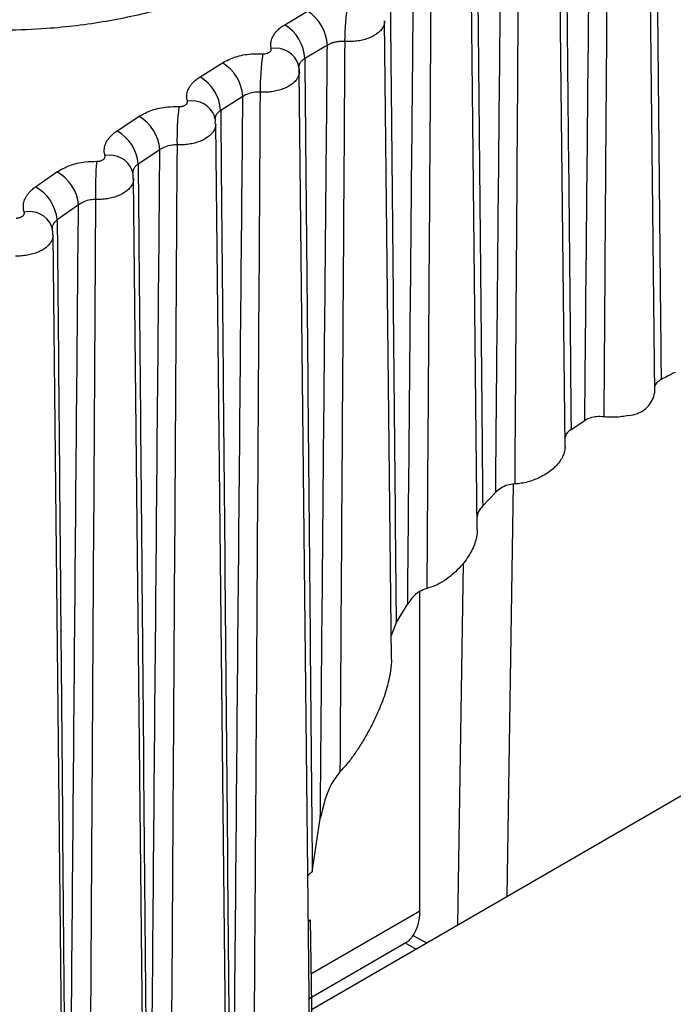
# Model space of a CAD drawing. Header units: millimetres. Extents: x -0.201 to 0.721, y -0.195 to 0.483.
# Tile 154 of 188: x 0.52624 to 0.53094, y 0.41142 to 0.41849. Entities that reach past the tile are written whole.
import ezdxf

# ---------------------------------------------------------------- set-up
doc = ezdxf.new("R2010")
doc.units = ezdxf.units.MM

msp = doc.modelspace()

# ---------------------------------------------------------------- linework, layer by layer
at = {"color": 7, "linetype": 'Continuous', "lineweight": 25}
for p, q in [((0.530807, 0.415811), (0.530768, 0.419487)), ((0.530163, 0.415429), (0.530123, 0.419167)), ((0.529532, 0.414832), (0.529489, 0.418833)), ((0.528148, 0.418457), (0.528312, 0.418554)), ((0.528915, 0.413905), (0.528866, 0.418485)), ((0.528455, 0.41831), (0.528292, 0.418214)), ((0.52754, 0.418083), (0.527701, 0.418184)), ((0.528243, 0.418183), (0.528245, 0.41817)), ((0.52825, 0.418144), (0.528251, 0.418141)), ((0.528408, 0.40367), (0.528253, 0.418122)), ((0.527847, 0.417942), (0.527688, 0.417842)), ((0.526943, 0.417695), (0.5271, 0.417799)), ((0.527648, 0.417768), (0.527649, 0.417767)), ((0.527808, 0.403201), (0.527652, 0.417745)), ((0.527251, 0.41756), (0.527095, 0.417456)), ((0.526357, 0.417293), (0.526511, 0.4174)), ((0.52722, 0.402568), (0.527062, 0.417353)), ((0.526666, 0.417164), (0.526513, 0.417056)), ((0.526644, 0.401914), (0.526483, 0.416948)), ((0.528341, 0.411385), (0.536976, 0.416376)), ((0.530206, 0.415551), (0.530305, 0.415615)), ((0.529791, 0.415158), (0.529745, 0.412196)), ((0.529571, 0.415003), (0.529664, 0.415099)), ((0.529392, 0.411992), (0.529432, 0.414591)), ((0.529119, 0.412094), (0.529119, 0.414387)), ((0.528949, 0.414161), (0.529032, 0.414298)), ((0.528949, 0.414161), (0.528913, 0.41407)), ((0.528346, 0.412373), (0.528404, 0.412756)), ((0.528337, 0.411641), (0.529119, 0.412094)), ((0.528331, 0.41203), (0.528344, 0.411221)), ((0.529071, 0.411916), (0.529168, 0.411863)), ((0.528325, 0.411465), (0.52903, 0.411873)), ((0.529013, 0.411863), (0.529092, 0.411819))]:
    msp.add_line(p, q, dxfattribs=at)
at = {"color": 7, "linetype": 'Continuous', "lineweight": 25, "flags": 128}
msp.add_lwpolyline([(0.528331, 0.41203), (0.528323, 0.412022), (0.528319, 0.412017)], dxfattribs=at)
at = {"color": 7, "linetype": 'Continuous', "lineweight": 25}
for centre, radius, start, end in [((0.530225, 0.418335), 0.0016461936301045, 170.249307, 179.923258), ((0.528149, 0.418295), 0.0003062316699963, 2.81989, 57.828106), ((0.527987, 0.418198), 0.0003058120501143, 3.033047, 58.123502), ((0.528083, 0.418116), 0.0001729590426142, 18.113321, 100.504023), ((0.529814, 0.417987), 0.001842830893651, 171.819623, 180.424485), ((0.527543, 0.417923), 0.0003046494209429, 3.618925, 58.939877), ((0.527384, 0.417822), 0.0003042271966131, 3.82985, 59.235465), ((0.52748, 0.417735), 0.0001769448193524, 21.215897, 100.182568), ((0.529457, 0.417629), 0.0020833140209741, 173.369416, 180.949666), ((0.526949, 0.417537), 0.0003030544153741, 4.410107, 60.053529), ((0.526793, 0.417432), 0.0003026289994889, 4.618442, 60.349081), ((0.526891, 0.417345), 0.000175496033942, 22.792749, 101.383766), ((0.529171, 0.417265), 0.0023835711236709, 174.898858, 181.497936), ((0.526366, 0.417136), 0.0003014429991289, 5.19284, 61.169278), ((0.526213, 0.417028), 0.0003010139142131, 5.398242, 61.464561), ((0.526314, 0.416942), 0.0001740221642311, 24.34776, 102.604148), ((0.554339, 0.370106), 0.0514733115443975, 117.021222, 117.146457), ((0.530612, 0.41585), 0.0001987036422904, 271.924581, 348.853495), ((0.528398, 0.412283), 0.0001038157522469, 119.894336, 142.633514)]:
    msp.add_arc(centre, radius, start, end, dxfattribs=at)
msp.add_ellipse((0.528759, 0.412294), major_axis=(-0.0002568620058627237, 0.0004290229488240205), ratio=0.587715, start_param=3.394140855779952, end_param=3.917739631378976, dxfattribs=at)
for points, knots in [([(0.5308171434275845, 0.4195560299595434), (0.5308188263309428, 0.4193905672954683), (0.530829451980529, 0.4183458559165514), (0.5308415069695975, 0.4171303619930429), (0.5308517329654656, 0.4160802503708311), (0.5308533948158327, 0.4159095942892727)], [0, 0, 0, 0, 0.1361465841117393, 0.8596131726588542, 1, 1, 1, 1]), ([(0.5303045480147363, 0.4156150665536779), (0.5303068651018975, 0.4158595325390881), (0.5303185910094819, 0.4170966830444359), (0.5303307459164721, 0.4183340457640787), (0.5303404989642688, 0.4193269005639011)], [0, 0, 0, 0, 0.1976040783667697, 1, 1, 1, 1]), ([(0.5304672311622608, 0.4193422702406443), (0.5304666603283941, 0.4192598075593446), (0.5304622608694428, 0.4186242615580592), (0.5304536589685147, 0.4173907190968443), (0.5304455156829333, 0.4162397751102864), (0.5304412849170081, 0.4156418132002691)], [0, 0, 0, 0, 0.0668462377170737, 0.5151889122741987, 1, 1, 1, 1]), ([(0.5301700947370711, 0.4192423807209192), (0.5301717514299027, 0.419076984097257), (0.530182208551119, 0.4180329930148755), (0.5301942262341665, 0.4168025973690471), (0.5302044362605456, 0.415737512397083), (0.5302062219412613, 0.415551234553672)], [0, 0, 0, 0, 0.1344443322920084, 0.8486187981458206, 1, 1, 1, 1]), ([(0.5296642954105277, 0.415099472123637), (0.5296665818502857, 0.41534496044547), (0.5296780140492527, 0.4165724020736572), (0.5296904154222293, 0.417873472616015), (0.5297007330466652, 0.4189291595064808), (0.5297014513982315, 0.4190026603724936)], [0, 0, 0, 0, 0.188702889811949, 0.9435144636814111, 1, 1, 1, 1]), ([(0.5298274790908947, 0.4190218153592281), (0.5298269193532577, 0.4189389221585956), (0.5298226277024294, 0.4183033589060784), (0.5298138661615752, 0.4170159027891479), (0.5298055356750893, 0.4158114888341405), (0.5298010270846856, 0.4151596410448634)], [0, 0, 0, 0, 0.0643813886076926, 0.4936284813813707, 1, 1, 1, 1]), ([(0.5295334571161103, 0.4189140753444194), (0.5295350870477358, 0.4187487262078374), (0.5295453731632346, 0.4177052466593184), (0.5295579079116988, 0.4164014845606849), (0.5295686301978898, 0.4152629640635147), (0.5295710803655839, 0.415002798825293)], [0, 0, 0, 0, 0.1268425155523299, 0.8004733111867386, 1, 1, 1, 1]), ([(0.5280190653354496, 0.4188777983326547), (0.5279920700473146, 0.4188625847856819), (0.5279107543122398, 0.4188167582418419), (0.5277643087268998, 0.4187456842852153), (0.5275751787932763, 0.4186680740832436), (0.5274065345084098, 0.4186109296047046), (0.5271731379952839, 0.4185430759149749), (0.5268649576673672, 0.4184745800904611), (0.5264835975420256, 0.4184282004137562), (0.5261482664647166, 0.4184146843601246), (0.5258563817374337, 0.4184212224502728), (0.5255674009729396, 0.4184465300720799), (0.525294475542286, 0.4184899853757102), (0.5250567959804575, 0.418543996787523), (0.5248839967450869, 0.4185942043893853), (0.5247466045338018, 0.4186409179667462), (0.5245942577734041, 0.4186990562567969), (0.5244407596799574, 0.4187685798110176), (0.5243352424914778, 0.4188273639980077), (0.5242999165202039, 0.4188470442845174)], [0, 0, 0, 0, 0.0273899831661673, 0.082504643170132, 0.1383626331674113, 0.1949810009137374, 0.2234832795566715, 0.3269591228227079, 0.4321976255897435, 0.5041166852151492, 0.5704176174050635, 0.644371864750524, 0.7168385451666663, 0.7768866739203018, 0.83095618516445, 0.8581513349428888, 0.893402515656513, 0.9643123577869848, 1, 1, 1, 1]), ([(0.5291980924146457, 0.4186867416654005), (0.5291975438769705, 0.4186033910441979), (0.529193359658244, 0.4179675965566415), (0.5291838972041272, 0.4165415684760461), (0.5291748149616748, 0.4151990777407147), (0.529169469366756, 0.4144089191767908)], [0, 0, 0, 0, 0.0584460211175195, 0.4458234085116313, 1, 1, 1, 1]), ([(0.5290320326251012, 0.4142981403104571), (0.529034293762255, 0.4145462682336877), (0.5290455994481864, 0.4157869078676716), (0.5290591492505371, 0.4172420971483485), (0.5290707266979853, 0.4184493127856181), (0.5290727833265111, 0.4186637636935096)], [0, 0, 0, 0, 0.1705304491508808, 0.852652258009, 1, 1, 1, 1]), ([(0.5289074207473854, 0.4185712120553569), (0.5289090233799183, 0.4184058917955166), (0.5289191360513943, 0.4173627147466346), (0.5289330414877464, 0.415892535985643), (0.5289450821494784, 0.4145875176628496), (0.5289490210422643, 0.4141606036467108)], [0, 0, 0, 0, 0.1124650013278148, 0.7096583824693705, 1, 1, 1, 1]), ([(0.528865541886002, 0.418484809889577), (0.5288655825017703, 0.4184822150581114), (0.5288656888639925, 0.4184754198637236), (0.5288637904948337, 0.4184644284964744), (0.5288600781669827, 0.4184520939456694), (0.5288526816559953, 0.4184360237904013), (0.5288418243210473, 0.4184205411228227), (0.5288277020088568, 0.4184060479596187), (0.528811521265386, 0.4183922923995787), (0.5287923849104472, 0.4183797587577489), (0.5287707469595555, 0.4183687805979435), (0.5287534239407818, 0.4183613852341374), (0.528735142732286, 0.4183548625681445), (0.52871574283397, 0.4183491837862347), (0.5286956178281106, 0.418344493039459), (0.5286750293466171, 0.4183408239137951), (0.5286540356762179, 0.4183381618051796), (0.5286324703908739, 0.4183365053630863), (0.5286126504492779, 0.4183359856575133), (0.5285948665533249, 0.4183362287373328), (0.5285844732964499, 0.4183368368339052), (0.5285792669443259, 0.4183371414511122)], [0, 0, 0, 0, 0.0310604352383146, 0.081339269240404, 0.1319878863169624, 0.180857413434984, 0.280256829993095, 0.3309056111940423, 0.3797754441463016, 0.4791755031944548, 0.5298246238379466, 0.5786946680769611, 0.6279040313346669, 0.6781835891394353, 0.7288329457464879, 0.7777030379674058, 0.8269124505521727, 0.8771920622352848, 0.9278414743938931, 0.9638532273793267, 1, 1, 1, 1]), ([(0.5280514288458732, 0.4182865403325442), (0.5280503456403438, 0.41829214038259), (0.5280481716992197, 0.4183033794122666), (0.5280479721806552, 0.4183205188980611), (0.5280501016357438, 0.4183378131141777), (0.5280547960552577, 0.4183549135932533), (0.5280618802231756, 0.4183716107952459), (0.5280712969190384, 0.4183878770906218), (0.5280831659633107, 0.4184038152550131), (0.5280959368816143, 0.418417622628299), (0.528112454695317, 0.418432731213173), (0.5281292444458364, 0.4184456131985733), (0.5281435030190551, 0.4184544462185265), (0.5281482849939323, 0.4184574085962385)], [0, 0, 0, 0, 0.0908795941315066, 0.1823909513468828, 0.2758926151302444, 0.3700809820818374, 0.461037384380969, 0.5526239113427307, 0.6461957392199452, 0.7404527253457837, 0.8047908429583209, 0.9345316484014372, 1, 1, 1, 1]), ([(0.5285792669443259, 0.4183371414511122), (0.5285734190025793, 0.418337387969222), (0.5285616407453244, 0.4183378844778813), (0.5285415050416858, 0.4183369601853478), (0.5285190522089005, 0.4183341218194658), (0.5284955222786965, 0.4183284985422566), (0.5284734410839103, 0.4183206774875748), (0.5284609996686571, 0.4183137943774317), (0.5284546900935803, 0.4183103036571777)], [0, 0, 0, 0, 0.1287856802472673, 0.2593854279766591, 0.441880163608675, 0.6296679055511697, 0.8121887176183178, 1, 1, 1, 1]), ([(0.5285792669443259, 0.4183371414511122), (0.5285787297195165, 0.4182533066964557), (0.5285746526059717, 0.4176170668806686), (0.5285633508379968, 0.4158687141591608), (0.5285523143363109, 0.4142044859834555), (0.5285449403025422, 0.4130925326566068)], [0, 0, 0, 0, 0.0479478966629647, 0.3638868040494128, 1, 1, 1, 1]), ([(0.5279898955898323, 0.4182489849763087), (0.5279921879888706, 0.4182489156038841), (0.528000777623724, 0.4182486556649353), (0.528015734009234, 0.4182505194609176), (0.528032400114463, 0.4182562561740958), (0.528044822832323, 0.4182648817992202), (0.5280521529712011, 0.4182754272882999), (0.5280516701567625, 0.4182828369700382), (0.5280514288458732, 0.4182865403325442)], [0, 0, 0, 0, 0.0678489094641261, 0.2542303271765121, 0.440734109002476, 0.6272611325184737, 0.8137049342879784, 0.9999999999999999, 0.9999999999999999, 0.9999999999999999, 0.9999999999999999]), ([(0.528404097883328, 0.4127564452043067), (0.5284063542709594, 0.4130114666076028), (0.5284176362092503, 0.4142865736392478), (0.5284343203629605, 0.4161377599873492), (0.5284492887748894, 0.4177342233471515), (0.5284546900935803, 0.4183103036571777)], [0, 0, 0, 0, 0.1377734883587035, 0.6888674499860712, 1, 1, 1, 1]), ([(0.5277005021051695, 0.4181841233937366), (0.5277305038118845, 0.4181994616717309), (0.5277904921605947, 0.4182301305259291), (0.5278954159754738, 0.4182499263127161), (0.5279623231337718, 0.4182492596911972), (0.5279898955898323, 0.4182489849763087)], [0, 0, 0, 0, 0.3703544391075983, 0.7405229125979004, 0.9999999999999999, 0.9999999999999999, 0.9999999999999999, 0.9999999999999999]), ([(0.5282921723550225, 0.4182138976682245), (0.5282901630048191, 0.4182126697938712), (0.5282841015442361, 0.4182089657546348), (0.5282769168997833, 0.4182035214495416), (0.5282699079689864, 0.418197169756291), (0.5282645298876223, 0.4181914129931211), (0.5282594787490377, 0.4181847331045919), (0.5282553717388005, 0.4181777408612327), (0.5282523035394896, 0.418170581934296), (0.5282503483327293, 0.4181633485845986), (0.5282494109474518, 0.4181570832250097), (0.528249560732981, 0.4181532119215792), (0.5282496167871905, 0.4181517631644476)], [0, 0, 0, 0, 0.0741669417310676, 0.2237340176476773, 0.2992104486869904, 0.4040989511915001, 0.5097157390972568, 0.617629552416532, 0.7263371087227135, 0.831223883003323, 0.9368389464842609, 0.9999999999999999, 0.9999999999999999, 0.9999999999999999, 0.9999999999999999]), ([(0.5282921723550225, 0.4182138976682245), (0.5282937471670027, 0.4180485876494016), (0.5283036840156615, 0.417005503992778), (0.5283217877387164, 0.4150586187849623), (0.5283377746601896, 0.4132767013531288), (0.5283458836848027, 0.4123728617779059)], [0, 0, 0, 0, 0.0849219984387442, 0.5358462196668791, 1, 1, 1, 1]), ([(0.5282530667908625, 0.4181218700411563), (0.5282531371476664, 0.4181201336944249), (0.5282533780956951, 0.4181141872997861), (0.5282518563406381, 0.4181040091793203), (0.5282474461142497, 0.418087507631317), (0.5282393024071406, 0.4180714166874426), (0.5282278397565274, 0.4180561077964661), (0.5282175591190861, 0.4180450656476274), (0.5282057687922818, 0.4180346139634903), (0.5281925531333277, 0.418024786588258), (0.5281777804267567, 0.4180155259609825), (0.5281617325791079, 0.4180070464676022), (0.5281446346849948, 0.4179994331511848), (0.5281265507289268, 0.4179926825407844), (0.5281073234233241, 0.4179867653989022), (0.528087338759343, 0.4179818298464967), (0.5280599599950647, 0.4179765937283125), (0.5280315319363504, 0.4179733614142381), (0.5280046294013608, 0.4179723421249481), (0.5279868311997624, 0.4179723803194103), (0.5279764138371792, 0.417972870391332), (0.5279711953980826, 0.4179731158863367)], [0, 0, 0, 0, 0.0209526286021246, 0.0717555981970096, 0.1229322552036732, 0.2223042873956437, 0.2727437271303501, 0.3239185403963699, 0.3732957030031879, 0.4230157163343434, 0.4738170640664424, 0.5249920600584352, 0.5743696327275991, 0.6240900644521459, 0.6748918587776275, 0.7260673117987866, 0.7754443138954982, 0.8758760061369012, 0.9270508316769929, 0.9634570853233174, 1, 1, 1, 1]), ([(0.5282498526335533, 0.4181220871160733), (0.528251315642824, 0.4181324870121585), (0.5282536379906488, 0.4181489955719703), (0.5282471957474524, 0.4181641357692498), (0.5282448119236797, 0.4181697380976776)], [0, 0, 0, 0, 0.6299699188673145, 1, 1, 1, 1]), ([(0.5282508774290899, 0.4181412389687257), (0.5282517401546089, 0.4181371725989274), (0.528253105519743, 0.4181307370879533), (0.5282530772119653, 0.41812425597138), (0.5282530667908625, 0.4181218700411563)], [0, 0, 0, 0, 0.631864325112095, 1, 1, 1, 1]), ([(0.5274482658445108, 0.4179089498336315), (0.5274470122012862, 0.4179145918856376), (0.52744449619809, 0.4179259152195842), (0.5274437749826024, 0.417943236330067), (0.5274453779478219, 0.4179607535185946), (0.527449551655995, 0.4179781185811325), (0.5274561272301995, 0.4179951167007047), (0.5274650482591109, 0.4180117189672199), (0.5274764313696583, 0.4180280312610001), (0.5274887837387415, 0.4180422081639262), (0.5275048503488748, 0.4180577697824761), (0.5275212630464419, 0.4180710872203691), (0.5275352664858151, 0.4180802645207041), (0.5275399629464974, 0.4180833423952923)], [0, 0, 0, 0, 0.0908579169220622, 0.182347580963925, 0.2758274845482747, 0.3699940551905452, 0.4609298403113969, 0.5524956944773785, 0.6460466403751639, 0.7402826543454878, 0.8046619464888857, 0.9344877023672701, 1, 1, 1, 1]), ([(0.5273877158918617, 0.4178698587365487), (0.5273900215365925, 0.4178698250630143), (0.5273954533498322, 0.4178697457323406), (0.5274040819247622, 0.417870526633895), (0.5274131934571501, 0.417872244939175), (0.527421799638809, 0.4178748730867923), (0.5274294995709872, 0.4178782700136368), (0.5274362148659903, 0.4178824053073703), (0.5274416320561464, 0.4178870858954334), (0.5274457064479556, 0.4178922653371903), (0.5274482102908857, 0.4178976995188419), (0.5274492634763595, 0.4179033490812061), (0.5274486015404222, 0.4179070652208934), (0.5274482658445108, 0.4179089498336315)], [0, 0, 0, 0, 0.0677660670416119, 0.1596484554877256, 0.2541918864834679, 0.3461369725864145, 0.4407367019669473, 0.5326825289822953, 0.6272800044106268, 0.7191699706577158, 0.8137137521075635, 0.905526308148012, 1, 1, 1, 1]), ([(0.5277676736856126, 0.4088724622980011), (0.527768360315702, 0.4089539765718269), (0.5277892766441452, 0.4114370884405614), (0.5278153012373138, 0.414460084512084), (0.5278423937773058, 0.4174025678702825), (0.5278473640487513, 0.4179423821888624)], [0, 0, 0, 0, 0.0269675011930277, 0.8214919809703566, 1, 1, 1, 1]), ([(0.5279711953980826, 0.4179731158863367), (0.527959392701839, 0.4179730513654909), (0.5279307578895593, 0.4179728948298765), (0.5278858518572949, 0.4179634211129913), (0.5278601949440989, 0.4179493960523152), (0.5278473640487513, 0.4179423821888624)], [0, 0, 0, 0, 0.259552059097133, 0.6297056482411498, 1, 1, 1, 1]), ([(0.5279711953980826, 0.4179731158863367), (0.5279619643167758, 0.4165093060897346), (0.5279459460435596, 0.4139692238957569), (0.5279275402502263, 0.4111607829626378), (0.5279050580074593, 0.407757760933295), (0.527889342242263, 0.4054310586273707), (0.5278754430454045, 0.4033732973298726)], [0, 0, 0, 0, 0.3007074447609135, 0.5218038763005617, 0.5770780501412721, 1, 1, 1, 1]), ([(0.5271001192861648, 0.4177994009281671), (0.5271296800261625, 0.4178154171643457), (0.5271887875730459, 0.4178474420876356), (0.5272931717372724, 0.4178692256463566), (0.5273601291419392, 0.4178696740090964), (0.5273877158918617, 0.4178698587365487)], [0, 0, 0, 0, 0.3703852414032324, 0.7405959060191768, 1, 1, 1, 1]), ([(0.5276878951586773, 0.4178422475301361), (0.5276859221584, 0.4178409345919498), (0.5276799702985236, 0.4178369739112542), (0.5276729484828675, 0.4178311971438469), (0.5276661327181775, 0.4178244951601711), (0.5276609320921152, 0.4178184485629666), (0.5276560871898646, 0.4178114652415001), (0.5276521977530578, 0.4178041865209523), (0.5276493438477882, 0.417796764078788), (0.5276476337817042, 0.4177892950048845), (0.5276469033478, 0.4177835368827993), (0.5276470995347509, 0.4177802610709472), (0.527647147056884, 0.4177794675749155)], [0, 0, 0, 0, 0.0764557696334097, 0.2306406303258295, 0.3084484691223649, 0.4164874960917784, 0.5252764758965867, 0.6364307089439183, 0.7484022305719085, 0.856438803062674, 0.9652253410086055, 1, 1, 1, 1]), ([(0.5276878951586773, 0.4178422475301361), (0.5276894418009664, 0.4176769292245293), (0.5276992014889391, 0.416633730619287), (0.5277210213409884, 0.4142407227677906), (0.5277428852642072, 0.4117530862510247), (0.5277596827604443, 0.4098063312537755), (0.5277647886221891, 0.4092096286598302), (0.5277676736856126, 0.4088724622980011)], [0, 0, 0, 0, 0.0553082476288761, 0.3490084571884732, 0.8004731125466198, 0.8872574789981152, 1, 1, 1, 1]), ([(0.5276483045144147, 0.4177447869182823), (0.5276497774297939, 0.4177568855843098), (0.5276520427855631, 0.4177754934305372), (0.5276444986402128, 0.4177923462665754), (0.5276418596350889, 0.4177982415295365)], [0, 0, 0, 0, 0.6501916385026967, 1, 1, 1, 1]), ([(0.5268563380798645, 0.4175171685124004), (0.5268549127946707, 0.4175228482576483), (0.5268520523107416, 0.4175342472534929), (0.5268508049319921, 0.4175517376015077), (0.5268518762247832, 0.4175694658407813), (0.526855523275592, 0.4175870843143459), (0.5268615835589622, 0.4176043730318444), (0.5268700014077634, 0.4176213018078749), (0.5268808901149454, 0.4176379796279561), (0.5268928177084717, 0.4176525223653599), (0.5269084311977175, 0.4176685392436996), (0.5269244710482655, 0.417682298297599), (0.5269382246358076, 0.4176918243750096), (0.526942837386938, 0.4176950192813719)], [0, 0, 0, 0, 0.0908177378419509, 0.1822671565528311, 0.2757064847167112, 0.3698323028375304, 0.4607288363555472, 0.5522551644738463, 0.6457655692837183, 0.7399606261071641, 0.8044180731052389, 0.9344046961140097, 1, 1, 1, 1]), ([(0.5276517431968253, 0.4177446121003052), (0.5276517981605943, 0.4177437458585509), (0.5276521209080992, 0.4177386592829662), (0.5276509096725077, 0.4177293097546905), (0.5276480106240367, 0.4177168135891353), (0.5276431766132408, 0.4177045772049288), (0.5276366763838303, 0.4176926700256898), (0.527628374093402, 0.4176809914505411), (0.5276151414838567, 0.4176660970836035), (0.5275987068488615, 0.4176522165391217), (0.5275794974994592, 0.4176396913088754), (0.5275637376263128, 0.417631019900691), (0.5275468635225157, 0.4176231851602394), (0.5275289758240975, 0.4176162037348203), (0.5275099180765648, 0.4176100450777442), (0.527490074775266, 0.4176048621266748), (0.5274697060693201, 0.417600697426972), (0.5274488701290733, 0.4175975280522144), (0.5274274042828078, 0.4175953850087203), (0.5274023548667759, 0.4175940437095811), (0.5273845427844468, 0.4175945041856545), (0.5273740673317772, 0.4175947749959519)], [0, 0, 0, 0, 0.010536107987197, 0.061868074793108, 0.1135776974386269, 0.1636455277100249, 0.2140635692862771, 0.2650240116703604, 0.3167274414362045, 0.417132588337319, 0.4680965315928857, 0.5198036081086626, 0.5696981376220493, 0.6199392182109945, 0.6712733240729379, 0.7229851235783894, 0.7728792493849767, 0.8231199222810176, 0.8744536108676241, 0.926164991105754, 0.9999999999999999, 0.9999999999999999, 0.9999999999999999, 0.9999999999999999]), ([(0.5271729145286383, 0.4085038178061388), (0.527173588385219, 0.4085853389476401), (0.5271941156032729, 0.4110686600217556), (0.5272196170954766, 0.4140871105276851), (0.5272461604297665, 0.4170250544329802), (0.5272509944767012, 0.4175601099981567)], [0, 0, 0, 0, 0.0270104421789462, 0.8228000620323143, 1, 1, 1, 1]), ([(0.5273740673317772, 0.4175947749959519), (0.5273622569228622, 0.4175944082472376), (0.527333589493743, 0.4175935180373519), (0.5272889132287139, 0.4175826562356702), (0.5272636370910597, 0.4175676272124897), (0.5272509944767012, 0.4175601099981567)], [0, 0, 0, 0, 0.2593609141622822, 0.6295472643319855, 1, 1, 1, 1]), ([(0.5273740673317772, 0.4175947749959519), (0.5273651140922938, 0.4161347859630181), (0.5273495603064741, 0.4135984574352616), (0.5273316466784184, 0.4107937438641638), (0.5273091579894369, 0.4073025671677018), (0.5272932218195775, 0.4048878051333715), (0.5272790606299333, 0.4027420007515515)], [0, 0, 0, 0, 0.2948141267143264, 0.5121582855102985, 0.5664943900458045, 1, 1, 1, 1]), ([(0.5267966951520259, 0.41747647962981), (0.5267990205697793, 0.4174764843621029), (0.526804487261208, 0.4174764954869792), (0.5268131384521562, 0.4174774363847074), (0.5268222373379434, 0.4174793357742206), (0.5268308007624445, 0.4174821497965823), (0.5268384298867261, 0.4174857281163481), (0.5268450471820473, 0.417490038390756), (0.5268503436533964, 0.4174948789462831), (0.5268542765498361, 0.4175002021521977), (0.526856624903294, 0.4175057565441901), (0.5268575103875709, 0.4175115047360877), (0.5268567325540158, 0.4175152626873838), (0.5268563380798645, 0.4175171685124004)], [0, 0, 0, 0, 0.068015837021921, 0.1598945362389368, 0.2544349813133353, 0.3463757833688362, 0.440970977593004, 0.532893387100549, 0.6274657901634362, 0.7193103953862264, 0.8138065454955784, 0.9055729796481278, 1, 1, 1, 1]), ([(0.5265109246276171, 0.4174004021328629), (0.5265400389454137, 0.4174170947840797), (0.5265982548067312, 0.417450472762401), (0.5267020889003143, 0.417474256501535), (0.5267690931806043, 0.4174758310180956), (0.5267966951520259, 0.41747647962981)], [0, 0, 0, 0, 0.370401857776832, 0.740641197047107, 1, 1, 1, 1]), ([(0.5270581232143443, 0.4173529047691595), (0.5270595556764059, 0.4173668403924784), (0.5270616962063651, 0.4173876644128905), (0.527052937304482, 0.4174062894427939), (0.5270500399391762, 0.41741245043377)], [0, 0, 0, 0, 0.6692090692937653, 1, 1, 1, 1]), ([(0.5270947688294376, 0.4174563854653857), (0.5270928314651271, 0.4174549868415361), (0.52708698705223, 0.4174507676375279), (0.5270801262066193, 0.4174446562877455), (0.5270735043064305, 0.4174376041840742), (0.5270684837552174, 0.4174312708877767), (0.5270638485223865, 0.4174239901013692), (0.527060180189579, 0.4174164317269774), (0.5270575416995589, 0.417408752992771), (0.5270560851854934, 0.417401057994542), (0.5270555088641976, 0.4173957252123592), (0.5270557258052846, 0.4173929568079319), (0.5270557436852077, 0.417392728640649)], [0, 0, 0, 0, 0.0785106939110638, 0.2368418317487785, 0.3167432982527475, 0.4275001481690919, 0.5390246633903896, 0.6529706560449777, 0.7677535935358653, 0.8784851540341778, 0.9899849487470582, 1, 1, 1, 1]), ([(0.5270947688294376, 0.4174563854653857), (0.5270962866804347, 0.4172910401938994), (0.5271058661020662, 0.4162475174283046), (0.5271276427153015, 0.4138136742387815), (0.5271494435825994, 0.4112844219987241), (0.5271658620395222, 0.4093437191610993), (0.5271704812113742, 0.4087936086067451), (0.5271729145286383, 0.4085038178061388)], [0, 0, 0, 0, 0.0554238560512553, 0.349789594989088, 0.8156996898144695, 0.9029130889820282, 1, 1, 1, 1]), ([(0.5270617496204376, 0.4173531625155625), (0.5270616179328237, 0.4173489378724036), (0.5270613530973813, 0.4173404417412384), (0.5270586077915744, 0.4173278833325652), (0.5270542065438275, 0.4173155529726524), (0.5270480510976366, 0.4173035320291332), (0.5270401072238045, 0.4172917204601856), (0.5270304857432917, 0.4172803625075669), (0.527019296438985, 0.4172695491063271), (0.527006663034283, 0.4172593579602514), (0.5269924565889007, 0.4172497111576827), (0.5269769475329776, 0.4172408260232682), (0.5269546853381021, 0.4172300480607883), (0.5269301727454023, 0.4172209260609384), (0.5269040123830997, 0.4172137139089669), (0.5268837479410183, 0.4172092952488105), (0.5268629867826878, 0.4172058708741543), (0.5268415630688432, 0.4172034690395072), (0.5268164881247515, 0.4172018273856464), (0.5267986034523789, 0.4172020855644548), (0.5267880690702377, 0.4172022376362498)], [0, 0, 0, 0, 0.0516793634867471, 0.1039317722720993, 0.1545186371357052, 0.2054593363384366, 0.2569480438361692, 0.3091874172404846, 0.359784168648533, 0.410734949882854, 0.4622340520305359, 0.5144842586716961, 0.5649103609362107, 0.667477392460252, 0.7197411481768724, 0.7701683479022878, 0.8209460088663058, 0.8728290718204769, 0.9250941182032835, 1, 1, 1, 1]), ([(0.5262758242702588, 0.4171113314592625), (0.5262742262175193, 0.4171170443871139), (0.5262710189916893, 0.4171285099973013), (0.5262692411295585, 0.4171461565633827), (0.5262697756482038, 0.4171640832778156), (0.5262728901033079, 0.4171819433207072), (0.5262784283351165, 0.4171995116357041), (0.5262863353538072, 0.4172167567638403), (0.5262967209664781, 0.4172337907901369), (0.526308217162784, 0.417248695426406), (0.5263233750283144, 0.4172651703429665), (0.5263390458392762, 0.4172793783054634), (0.5263525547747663, 0.417289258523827), (0.5263570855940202, 0.4172925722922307)], [0, 0, 0, 0, 0.0907578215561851, 0.18214719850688, 0.2755258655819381, 0.3695906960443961, 0.4604281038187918, 0.5518948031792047, 0.6453437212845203, 0.7394765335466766, 0.8040515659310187, 0.9342800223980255, 0.9999999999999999, 0.9999999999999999, 0.9999999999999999, 0.9999999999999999]), ([(0.5267880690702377, 0.4172022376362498), (0.5267762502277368, 0.4172015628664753), (0.5267475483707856, 0.4171999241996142), (0.5267031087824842, 0.4171876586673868), (0.5266782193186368, 0.4171716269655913), (0.526665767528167, 0.4171636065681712)], [0, 0, 0, 0, 0.2591622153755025, 0.6293710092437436, 1, 1, 1, 1]), ([(0.5267880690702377, 0.4172022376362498), (0.5267794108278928, 0.4157488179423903), (0.5267643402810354, 0.4132189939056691), (0.5267469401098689, 0.4104207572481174), (0.5267244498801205, 0.4068364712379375), (0.5267082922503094, 0.4043286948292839), (0.5266938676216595, 0.402089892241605)], [0, 0, 0, 0, 0.2884461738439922, 0.5020697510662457, 0.5554757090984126, 0.9999999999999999, 0.9999999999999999, 0.9999999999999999, 0.9999999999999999]), ([(0.5265893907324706, 0.4081292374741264), (0.526590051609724, 0.4082107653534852), (0.526610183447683, 0.4106942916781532), (0.5266351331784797, 0.41370543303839), (0.5266610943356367, 0.416636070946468), (0.526665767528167, 0.4171636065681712)], [0, 0, 0, 0, 0.0270783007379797, 0.8248671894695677, 1, 1, 1, 1]), ([(0.5262170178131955, 0.4170689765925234), (0.5262193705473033, 0.4170690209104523), (0.5262248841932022, 0.4170691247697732), (0.5262335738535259, 0.4170702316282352), (0.5262426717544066, 0.4170723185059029), (0.5262512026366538, 0.4170753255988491), (0.5262587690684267, 0.4170790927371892), (0.5262652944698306, 0.4170835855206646), (0.5262704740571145, 0.4170885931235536), (0.5262742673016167, 0.4170940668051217), (0.526276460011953, 0.4170997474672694), (0.5262771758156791, 0.4171055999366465), (0.5262762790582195, 0.4171094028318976), (0.5262758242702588, 0.4171113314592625)], [0, 0, 0, 0, 0.0683830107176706, 0.1602559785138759, 0.2547917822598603, 0.3467249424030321, 0.4413120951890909, 0.533199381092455, 0.6277341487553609, 0.7195130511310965, 0.813940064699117, 0.9056402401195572, 1, 1, 1, 1]), ([(0.5265129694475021, 0.4170564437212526), (0.526511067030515, 0.4170549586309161), (0.5265053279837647, 0.4170504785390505), (0.5264986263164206, 0.4170440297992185), (0.5264921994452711, 0.4170366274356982), (0.5264873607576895, 0.4170300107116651), (0.5264829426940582, 0.417022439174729), (0.5264794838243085, 0.4170146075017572), (0.5264771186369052, 0.4170066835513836), (0.5264757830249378, 0.4169991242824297), (0.5264757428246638, 0.4169942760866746), (0.5264757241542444, 0.4169920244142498)], [0, 0, 0, 0, 0.0807149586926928, 0.2434938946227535, 0.3256414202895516, 0.4392098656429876, 0.5535633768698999, 0.6703941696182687, 0.7880817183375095, 0.9015777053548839, 1, 1, 1, 1]), ([(0.5265129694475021, 0.4170564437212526), (0.5265144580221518, 0.4168910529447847), (0.5265238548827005, 0.4158469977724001), (0.5265455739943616, 0.4133713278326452), (0.5265672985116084, 0.4107994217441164), (0.5265833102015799, 0.4088676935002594), (0.5265874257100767, 0.4083678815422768), (0.5265893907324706, 0.4081292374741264)], [0, 0, 0, 0, 0.0555967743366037, 0.3509633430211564, 0.8320759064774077, 0.9198216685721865, 1, 1, 1, 1]), ([(0.5264794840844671, 0.4169473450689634), (0.5264807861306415, 0.4169629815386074), (0.5264826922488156, 0.4169858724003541), (0.5264727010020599, 0.417006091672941), (0.5264695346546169, 0.4170124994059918)], [0, 0, 0, 0, 0.6830878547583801, 1, 1, 1, 1]), ([(0.5264828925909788, 0.4169476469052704), (0.5264828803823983, 0.416944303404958), (0.526482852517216, 0.4169366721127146), (0.5264806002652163, 0.4169249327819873), (0.5264765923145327, 0.4169125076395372), (0.52647079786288, 0.4169003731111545), (0.5264632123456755, 0.4168884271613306), (0.526453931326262, 0.4168769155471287), (0.5264430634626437, 0.4168659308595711), (0.5264307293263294, 0.4168555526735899), (0.5264168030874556, 0.4168457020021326), (0.5264015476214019, 0.4168365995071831), (0.526379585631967, 0.4168255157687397), (0.5263553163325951, 0.4168160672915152), (0.5263293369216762, 0.4168085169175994), (0.5263091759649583, 0.4168038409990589), (0.5262884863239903, 0.4168001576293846), (0.5262671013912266, 0.4167974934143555), (0.5262419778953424, 0.4167955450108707), (0.5262239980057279, 0.4167955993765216), (0.5262133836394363, 0.4167956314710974)], [0, 0, 0, 0, 0.0411730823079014, 0.0939745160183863, 0.1450840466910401, 0.196551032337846, 0.248571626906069, 0.3013505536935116, 0.3524799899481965, 0.4039672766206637, 0.4560088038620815, 0.5088095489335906, 0.5597788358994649, 0.6634520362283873, 0.7162802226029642, 0.7672540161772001, 0.8185823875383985, 0.8710292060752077, 0.9238625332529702, 1, 1, 1, 1]), ([(0.5308533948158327, 0.4159095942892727), (0.5308416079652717, 0.4159024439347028), (0.53081897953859, 0.4158887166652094), (0.5308105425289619, 0.4158704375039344), (0.5308065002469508, 0.4158616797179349)], [0, 0, 0, 0, 0.5208868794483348, 1, 1, 1, 1]), ([(0.5304412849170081, 0.4156418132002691), (0.5304245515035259, 0.4156427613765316), (0.5303910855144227, 0.4156446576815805), (0.5303423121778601, 0.4156347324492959), (0.5303167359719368, 0.4156214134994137), (0.5303045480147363, 0.4156150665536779)], [0, 0, 0, 0, 0.3436128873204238, 0.6872085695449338, 1, 1, 1, 1]), ([(0.5306187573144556, 0.4156511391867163), (0.5306032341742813, 0.4156480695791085), (0.5305717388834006, 0.4156418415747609), (0.5305251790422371, 0.4156381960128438), (0.5304812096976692, 0.4156379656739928), (0.5304546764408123, 0.4156405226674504), (0.5304412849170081, 0.4156418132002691)], [0, 0, 0, 0, 0.2715307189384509, 0.5509155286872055, 0.7733438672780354, 1, 1, 1, 1]), ([(0.5302062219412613, 0.415551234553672), (0.5301945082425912, 0.4155420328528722), (0.5301732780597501, 0.4155253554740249), (0.5301658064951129, 0.4155044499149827), (0.5301624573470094, 0.4154950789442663)], [0, 0, 0, 0, 0.5517474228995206, 1, 1, 1, 1]), ([(0.530162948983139, 0.415429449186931), (0.5301626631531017, 0.4154208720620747), (0.5301620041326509, 0.4154010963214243), (0.5301524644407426, 0.4153691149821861), (0.5301349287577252, 0.4153346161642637), (0.5301096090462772, 0.4153006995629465), (0.5300775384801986, 0.4152685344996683), (0.5300390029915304, 0.4152386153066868), (0.5299952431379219, 0.415212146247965), (0.5299468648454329, 0.415189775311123), (0.5298975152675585, 0.4151735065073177), (0.5298481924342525, 0.4151627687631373), (0.5298168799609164, 0.4151606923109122), (0.5298010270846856, 0.4151596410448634)], [0, 0, 0, 0, 0.0687883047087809, 0.1586008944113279, 0.2509277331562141, 0.3424376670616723, 0.4364622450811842, 0.5305578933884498, 0.6272496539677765, 0.7236981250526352, 0.8229386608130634, 0.9103574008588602, 1, 1, 1, 1]), ([(0.5298010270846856, 0.4151596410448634), (0.5297840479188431, 0.4151577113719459), (0.5297501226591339, 0.415153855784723), (0.529701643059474, 0.4151318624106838), (0.5296766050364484, 0.4151101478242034), (0.5296642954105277, 0.415099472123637)], [0, 0, 0, 0, 0.3374652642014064, 0.6742732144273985, 0.9999999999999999, 0.9999999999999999, 0.9999999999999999, 0.9999999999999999]), ([(0.5295710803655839, 0.415002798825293), (0.5295585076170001, 0.4149876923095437), (0.5295385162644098, 0.4149636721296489), (0.5295329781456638, 0.4149365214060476), (0.5295309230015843, 0.4149264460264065)], [0, 0, 0, 0, 0.6289093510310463, 0.9999999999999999, 0.9999999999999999, 0.9999999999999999, 0.9999999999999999]), ([(0.5295312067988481, 0.4148320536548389), (0.5295312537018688, 0.4148224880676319), (0.5295313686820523, 0.4147990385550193), (0.5295232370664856, 0.4147589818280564), (0.5295078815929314, 0.4147128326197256), (0.5294841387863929, 0.4146640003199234), (0.5294525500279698, 0.4146144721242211), (0.5294121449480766, 0.4145643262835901), (0.5293638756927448, 0.41451625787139), (0.5293083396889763, 0.4144724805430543), (0.5292471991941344, 0.4144359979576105), (0.5291998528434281, 0.414416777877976), (0.5291735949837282, 0.4144099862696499), (0.529169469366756, 0.4144089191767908)], [0, 0, 0, 0, 0.0557804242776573, 0.1367426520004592, 0.2247093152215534, 0.3146734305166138, 0.4144737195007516, 0.5165903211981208, 0.6282442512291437, 0.7428983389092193, 0.8581393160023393, 0.9777109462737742, 1, 1, 1, 1]), ([(0.529169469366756, 0.4144089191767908), (0.529151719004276, 0.4144023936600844), (0.5291120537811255, 0.4143878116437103), (0.5290651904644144, 0.4143457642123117), (0.5290415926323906, 0.4143118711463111), (0.5290320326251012, 0.4142981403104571)], [0, 0, 0, 0, 0.3251599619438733, 0.7266072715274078, 1, 1, 1, 1]), ([(0.5289142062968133, 0.4139045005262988), (0.5289143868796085, 0.4138971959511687), (0.5289152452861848, 0.4138624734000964), (0.5289069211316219, 0.4137978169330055), (0.5288896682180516, 0.4137192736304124), (0.5288677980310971, 0.4136475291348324), (0.5288363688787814, 0.413560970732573), (0.5287957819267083, 0.4134695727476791), (0.5287467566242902, 0.4133753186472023), (0.5287012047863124, 0.4132970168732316), (0.5286523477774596, 0.4132224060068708), (0.5286009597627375, 0.4131522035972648), (0.528563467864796, 0.413112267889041), (0.5285449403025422, 0.4130925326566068)], [0, 0, 0, 0, 0.0238366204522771, 0.1133082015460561, 0.2052039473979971, 0.2764971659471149, 0.3483474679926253, 0.4951929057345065, 0.5944404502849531, 0.694385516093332, 0.7965142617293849, 0.8994424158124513, 0.9999999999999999, 0.9999999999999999, 0.9999999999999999, 0.9999999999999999]), ([(0.5285449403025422, 0.4130925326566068), (0.5285246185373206, 0.4130659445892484), (0.5284527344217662, 0.4129718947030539), (0.5284244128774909, 0.4128464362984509), (0.528404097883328, 0.4127564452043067)], [0, 0, 0, 0, 0.2827017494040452, 1, 1, 1, 1]), ([(0.529029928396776, 0.4118728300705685), (0.5290303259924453, 0.4118730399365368), (0.5290349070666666, 0.4118754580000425), (0.5290429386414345, 0.4118821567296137), (0.529056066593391, 0.4118958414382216), (0.5290655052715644, 0.4119085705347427), (0.529071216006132, 0.4119162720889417)], [0, 0, 0, 0, 0.0337531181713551, 0.3889014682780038, 0.6302637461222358, 1, 1, 1, 1])]:
    msp.add_open_spline(points, degree=3, knots=knots, dxfattribs=at)

doc.saveas('drawing.dxf')
